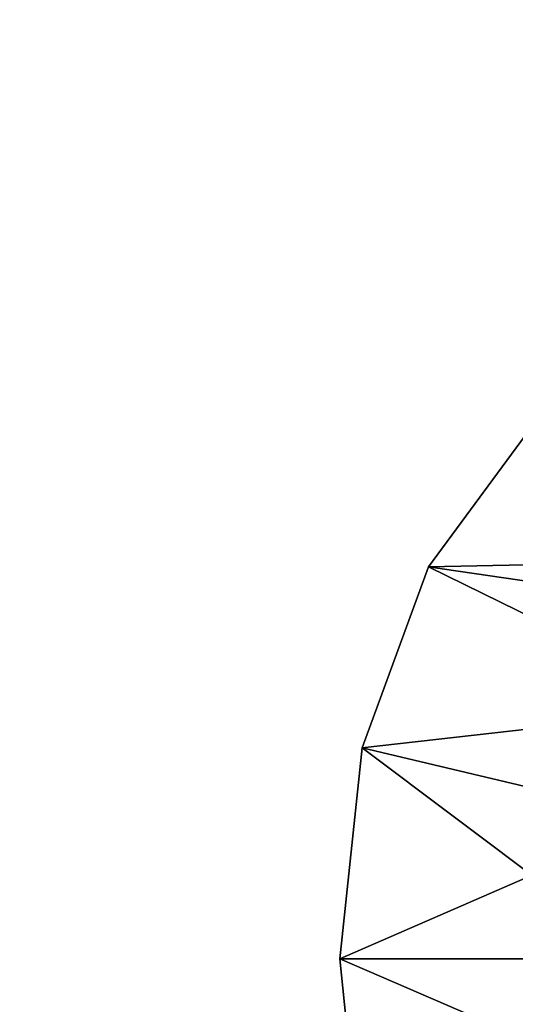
# Model space of a CAD drawing. Extents: x -5 to 2276, y 0 to 2500.
# Tile 11 of 106: x 763 to 771, y 406 to 422. Entities that reach past the tile are written whole.
import ezdxf

# ---------------------------------------------------------------- set-up
doc = ezdxf.new("R2010")
doc.units = 0
doc.header["$LTSCALE"] = 25.4
doc.layers.get('0').update_dxf_attribs({"linetype": 'CONTINUOUS'})
for name, color, linetype in [('IFCBUILDING', 32, 'CONTINUOUS'), ('IFCBUILDINGSTOREY', 34, 'CONTINUOUS'), ('IFCSITE', 32, 'CONTINUOUS'), ('IFCSLAB', 22, 'CONTINUOUS'), ('IFCWALL', 190, 'CONTINUOUS')]:
    doc.layers.add(name, color=color, linetype=linetype)

# ---------------------------------------------------------------- blocks, each defined once
blk = doc.blocks.new('GRUPUJ_1')
at = {"layer": 'IFCWALL'}
mesh = blk.add_polyface(dxfattribs=at)
corners = [(0, 0, 2300), (25, 25, 2300), (0, 2276.05, 2300), (175, 0, 2300), (25, 2251.05, 2300), (175, 25, 2300), (2500, 2151.05, 2300), (2475, 2251.05, 2300), (2475, 2151.05, 2300), (2500, 2276.05, 2300), (1245.07, 2251.05, 2300)]
mesh.append_faces([[corners[k] for k in face] for face in [(1, 3, 5), (6, 7, 8)]], dxfattribs={"vtx0": -1})
mesh.append_faces([[corners[k] for k in face] for face in [(0, 1, 2), (9, 7, 6)]], dxfattribs={"vtx0": -1, "vtx1": -1})
mesh.append_faces([[corners[k] for k in face] for face in [(1, 0, 3), (2, 1, 4), (4, 9, 2), (9, 4, 10), (9, 10, 7)]], dxfattribs={"vtx0": -1, "vtx2": -1})
mesh = blk.add_polyface(dxfattribs=at)
corners = [(2500, 0, 800), (175, 25, 800), (175, 0, 800), (2475, 25, 800), (2475, 2151.05, 800), (2500, 2151.05, 800)]
mesh.append_faces([[corners[k] for k in face] for face in [(0, 1, 2), (4, 0, 5)]], dxfattribs={"vtx0": -1})
mesh.append_faces([[corners[k] for k in face] for face in [(1, 0, 3), (3, 0, 4)]], dxfattribs={"vtx0": -1, "vtx1": -1})
blk = doc.blocks.new('GRUPUJ_7')
at = {"layer": 'IFCWALL'}
mesh = blk.add_polyface(dxfattribs=at)
corners = [(0, 0, 1500), (125, 100, 1500), (125, 2151.05, 1500), (150, 0, 1500), (150, 100, 1500), (2450, 2126.05, 1500), (2375, 2151.05, 1500), (2375, 2126.05, 1500), (0, 2226.05, 1500), (1220.07, 2226.05, 1500), (1220.07, 2151.05, 1500), (2450, 2226.05, 1500)]
mesh.append_faces([[corners[k] for k in face] for face in [(1, 3, 4), (5, 6, 7)]], dxfattribs={"vtx0": -1})
mesh.append_faces([[corners[k] for k in face] for face in [(8, 2, 9), (9, 6, 11), (11, 6, 5)]], dxfattribs={"vtx0": -1, "vtx1": -1})
mesh.append_faces([[corners[k] for k in face] for face in [(0, 1, 2), (1, 0, 3), (2, 8, 0), (9, 2, 10), (9, 10, 6)]], dxfattribs={"vtx0": -1, "vtx2": -1})
mesh = blk.add_polyface(dxfattribs=at)
corners = [(2450, 0), (150, 100), (150, 0), (2375, 100), (2375, 2126.05), (2450, 2126.05)]
mesh.append_faces([[corners[k] for k in face] for face in [(0, 1, 2), (4, 0, 5)]], dxfattribs={"vtx0": -1})
mesh.append_faces([[corners[k] for k in face] for face in [(1, 0, 3), (3, 0, 4)]], dxfattribs={"vtx0": -1, "vtx1": -1})
blk = doc.blocks.new('GRUPUJ_9')
at = {"layer": 'IFCWALL'}
mesh = blk.add_polyface(dxfattribs=at)
corners = [(0, 2051.05, 1500), (25, 2026.05, 1500), (1095.07, 2051.05, 1500), (0, 0, 1500), (25, 0, 1500), (2250, 2026.05, 1500), (2250, 2051.05, 1500)]
mesh.append_faces([[corners[k] for k in face] for face in [(1, 3, 4), (2, 5, 6)]], dxfattribs={"vtx0": -1})
mesh.append_faces([[corners[k] for k in face] for face in [(0, 1, 2)]], dxfattribs={"vtx0": -1, "vtx1": -1})
mesh.append_faces([[corners[k] for k in face] for face in [(1, 0, 3), (2, 1, 5)]], dxfattribs={"vtx0": -1, "vtx2": -1})
mesh = blk.add_polyface(dxfattribs=at)
corners = [(2250, 0), (25, 25), (25, 0), (2225, 25), (2225, 2026.05), (2250, 2026.05)]
mesh.append_faces([[corners[k] for k in face] for face in [(0, 1, 2), (4, 0, 5)]], dxfattribs={"vtx0": -1})
mesh.append_faces([[corners[k] for k in face] for face in [(1, 0, 3), (3, 0, 4)]], dxfattribs={"vtx0": -1, "vtx1": -1})
blk = doc.blocks.new('_CIANY')
at = {"layer": 'IFCWALL'}
for name, p in [('GRUPUJ_1', (0, 0)), ('GRUPUJ_7', (25, 25, 800)), ('GRUPUJ_9', (150, 125, 800))]:
    blk.add_blockref(name, p, dxfattribs=at)
mesh = blk.add_polyface(dxfattribs=at)
corners = [(0, 2276.05), (175, 2151.05), (175, 891.05), (1245.07, 2276.05), (175, 1251.05), (875, 2151.05), (1245.07, 2151.05), (1295.07, 2276.05), (1295.07, 2151.05), (2195.07, 2276.05), (1575, 2151.05), (2195.07, 2151.05), (2245.07, 2276.05), (2245.07, 2151.05), (2500, 2276.05), (2375, 2151.05), (2375, 651.05), (2375, 150), (0, 0), (175, 150), (2500, 0)]
mesh.append_faces([[corners[k] for k in face] for face in [(2, 1, 4)]], dxfattribs={"vtx0": -1})
mesh.append_faces([[corners[k] for k in face] for face in [(1, 3, 5), (5, 3, 6), (6, 7, 8), (8, 9, 10), (10, 9, 11), (11, 12, 13), (13, 14, 15), (15, 14, 16), (16, 14, 17), (18, 19, 20), (19, 0, 2), (20, 17, 14)]], dxfattribs={"vtx0": -1, "vtx1": -1})
mesh.append_faces([[corners[k] for k in face] for face in [(0, 1, 2)]], dxfattribs={"vtx0": -1, "vtx1": -1, "vtx2": -1})
mesh.append_faces([[corners[k] for k in face] for face in [(1, 0, 3), (6, 3, 7), (8, 7, 9), (11, 9, 12), (13, 12, 14), (19, 18, 0), (20, 19, 17)]], dxfattribs={"vtx0": -1, "vtx2": -1})
blk = doc.blocks.new('POD_OGA')
at = {"layer": 'IFCSLAB'}
mesh = blk.add_polyface(dxfattribs=at)
corners = [(1400, 2001.05), (1120.07, 1996.05), (1120.07, 2001.05), (0, 2001.05), (1400, 1101.05), (0, 1101.05), (1070.07, 1996.05), (1070.07, 2001.05)]
mesh.append_faces([[corners[k] for k in face] for face in [(0, 1, 2), (3, 4, 5), (6, 3, 7)]], dxfattribs={"vtx0": -1})
mesh.append_faces([[corners[k] for k in face] for face in [(4, 1, 0)]], dxfattribs={"vtx0": -1, "vtx1": -1})
mesh.append_faces([[corners[k] for k in face] for face in [(4, 3, 6)]], dxfattribs={"vtx0": -1, "vtx1": -1, "vtx2": -1})
mesh.append_faces([[corners[k] for k in face] for face in [(4, 6, 1)]], dxfattribs={"vtx0": -1, "vtx2": -1})
blk = doc.blocks.new('700-_MINIMALNA_D')
for p, q in [((164.916, 677.167), (164.916, 677.167, 2)), ((164.916, 677.167), (164.916, 677.167, 2)), ((176.206, 675.981), (176.206, 675.981, 2)), ((176.206, 675.981), (176.206, 675.981, 2)), ((185.887, 672.422), (185.887, 672.422, 2)), ((185.887, 672.422), (185.887, 672.422, 2))]:
    blk.add_line(p, q)
for points in [[(118.813, 582.816, 0), (118.106, 600.856, 0), (118.822, 619.34, 0), (120.97, 635.164, 0), (124.55, 648.326, 0), (129.563, 658.827, 0), (136.068, 666.851, 0), (144.129, 672.582, 0), (153.745, 676.021, 0), (164.916, 677.167, 0), (176.206, 675.981, 0), (185.887, 672.422, 0), (193.957, 666.491, 0), (200.416, 658.188, 0), (205.364, 647.499, 0), (208.898, 634.414, 0), (211.019, 618.932, 0), (211.725, 601.052, 0), (211.725, 601.052, 0), (211.009, 582.647, 0)], [(118.813, 582.816, 2), (118.106, 600.856, 2), (118.822, 619.34, 2), (120.97, 635.164, 2), (124.55, 648.326, 2), (129.563, 658.827, 2), (136.068, 666.851, 2), (144.129, 672.582, 2), (153.745, 676.021, 2), (164.916, 677.167, 2), (176.206, 675.981, 2), (185.887, 672.422, 2), (193.957, 666.491, 2), (200.416, 658.188, 2), (205.364, 647.499, 2), (208.898, 634.414, 2), (211.019, 618.932, 2), (211.725, 601.052, 2), (211.725, 601.052, 2), (211.009, 582.647, 2)], [(118.813, 582.816, 0), (118.106, 600.856, 0), (118.822, 619.34, 0), (120.97, 635.164, 0), (124.55, 648.326, 0), (129.563, 658.827, 0), (136.068, 666.851, 0), (144.129, 672.582, 0), (153.745, 676.021, 0), (164.916, 677.167, 0), (176.206, 675.981, 0), (185.887, 672.422, 0), (193.957, 666.491, 0), (200.416, 658.188, 0), (205.364, 647.499, 0), (208.898, 634.414, 0), (211.019, 618.932, 0), (211.725, 601.052, 0), (211.725, 601.052, 0), (211.009, 582.647, 0)], [(118.813, 582.816, 2), (118.106, 600.856, 2), (118.822, 619.34, 2), (120.97, 635.164, 2), (124.55, 648.326, 2), (129.563, 658.827, 2), (136.068, 666.851, 2), (144.129, 672.582, 2), (153.745, 676.021, 2), (164.916, 677.167, 2), (176.206, 675.981, 2), (185.887, 672.422, 2), (193.957, 666.491, 2), (200.416, 658.188, 2), (205.364, 647.499, 2), (208.898, 634.414, 2), (211.019, 618.932, 2), (211.725, 601.052, 2), (211.725, 601.052, 2), (211.009, 582.647, 2)], [(118.813, 582.816, 0), (118.106, 600.856, 0), (118.822, 619.34, 0), (120.97, 635.164, 0), (124.55, 648.326, 0), (129.563, 658.827, 0), (136.068, 666.851, 0), (144.129, 672.582, 0), (153.745, 676.021, 0), (164.916, 677.167, 0), (176.206, 675.981, 0), (185.887, 672.422, 0), (193.957, 666.491, 0), (200.416, 658.188, 0), (205.364, 647.499, 0), (208.898, 634.414, 0), (211.019, 618.932, 0), (211.725, 601.052, 0), (211.725, 601.052, 0), (211.009, 582.647, 0)], [(118.813, 582.816, 2), (118.106, 600.856, 2), (118.822, 619.34, 2), (120.97, 635.164, 2), (124.55, 648.326, 2), (129.563, 658.827, 2), (136.068, 666.851, 2), (144.129, 672.582, 2), (153.745, 676.021, 2), (164.916, 677.167, 2), (176.206, 675.981, 2), (185.887, 672.422, 2), (193.957, 666.491, 2), (200.416, 658.188, 2), (205.364, 647.499, 2), (208.898, 634.414, 2), (211.019, 618.932, 2), (211.725, 601.052, 2), (211.725, 601.052, 2), (211.009, 582.647, 2)], [(118.813, 582.816, 0), (118.106, 600.856, 0), (118.822, 619.34, 0), (120.97, 635.164, 0), (124.55, 648.326, 0), (129.563, 658.827, 0), (136.068, 666.851, 0), (144.129, 672.582, 0), (153.745, 676.021, 0), (164.916, 677.167, 0), (176.206, 675.981, 0), (185.887, 672.422, 0), (193.957, 666.491, 0), (200.416, 658.188, 0), (205.364, 647.499, 0), (208.898, 634.414, 0), (211.019, 618.932, 0), (211.725, 601.052, 0), (211.725, 601.052, 0), (211.009, 582.647, 0)], [(118.813, 582.816, 2), (118.106, 600.856, 2), (118.822, 619.34, 2), (120.97, 635.164, 2), (124.55, 648.326, 2), (129.563, 658.827, 2), (136.068, 666.851, 2), (144.129, 672.582, 2), (153.745, 676.021, 2), (164.916, 677.167, 2), (176.206, 675.981, 2), (185.887, 672.422, 2), (193.957, 666.491, 2), (200.416, 658.188, 2), (205.364, 647.499, 2), (208.898, 634.414, 2), (211.019, 618.932, 2), (211.725, 601.052, 2), (211.725, 601.052, 2), (211.009, 582.647, 2)], [(118.813, 582.816, 0), (118.106, 600.856, 0), (118.822, 619.34, 0), (120.97, 635.164, 0), (124.55, 648.326, 0), (129.563, 658.827, 0), (136.068, 666.851, 0), (144.129, 672.582, 0), (153.745, 676.021, 0), (164.916, 677.167, 0), (176.206, 675.981, 0), (185.887, 672.422, 0), (193.957, 666.491, 0), (200.416, 658.188, 0), (205.364, 647.499, 0), (208.898, 634.414, 0), (211.019, 618.932, 0), (211.725, 601.052, 0), (211.725, 601.052, 0), (211.009, 582.647, 0)], [(118.813, 582.816, 2), (118.106, 600.856, 2), (118.822, 619.34, 2), (120.97, 635.164, 2), (124.55, 648.326, 2), (129.563, 658.827, 2), (136.068, 666.851, 2), (144.129, 672.582, 2), (153.745, 676.021, 2), (164.916, 677.167, 2), (176.206, 675.981, 2), (185.887, 672.422, 2), (193.957, 666.491, 2), (200.416, 658.188, 2), (205.364, 647.499, 2), (208.898, 634.414, 2), (211.019, 618.932, 2), (211.725, 601.052, 2), (211.725, 601.052, 2), (211.009, 582.647, 2)], [(118.813, 582.816, 0), (118.106, 600.856, 0), (118.822, 619.34, 0), (120.97, 635.164, 0), (124.55, 648.326, 0), (129.563, 658.827, 0), (136.068, 666.851, 0), (144.129, 672.582, 0), (153.745, 676.021, 0), (164.916, 677.167, 0), (176.206, 675.981, 0), (185.887, 672.422, 0), (193.957, 666.491, 0), (200.416, 658.188, 0), (205.364, 647.499, 0), (208.898, 634.414, 0), (211.019, 618.932, 0), (211.725, 601.052, 0), (211.725, 601.052, 0), (211.009, 582.647, 0)], [(118.813, 582.816, 2), (118.106, 600.856, 2), (118.822, 619.34, 2), (120.97, 635.164, 2), (124.55, 648.326, 2), (129.563, 658.827, 2), (136.068, 666.851, 2), (144.129, 672.582, 2), (153.745, 676.021, 2), (164.916, 677.167, 2), (176.206, 675.981, 2), (185.887, 672.422, 2), (193.957, 666.491, 2), (200.416, 658.188, 2), (205.364, 647.499, 2), (208.898, 634.414, 2), (211.019, 618.932, 2), (211.725, 601.052, 2), (211.725, 601.052, 2), (211.009, 582.647, 2)], [(118.813, 582.816, 0), (118.106, 600.856, 0), (118.822, 619.34, 0), (120.97, 635.164, 0), (124.55, 648.326, 0), (129.563, 658.827, 0), (136.068, 666.851, 0), (144.129, 672.582, 0), (153.745, 676.021, 0), (164.916, 677.167, 0), (176.206, 675.981, 0), (185.887, 672.422, 0), (193.957, 666.491, 0), (200.416, 658.188, 0), (205.364, 647.499, 0), (208.898, 634.414, 0), (211.019, 618.932, 0), (211.725, 601.052, 0), (211.725, 601.052, 0), (211.009, 582.647, 0)], [(118.813, 582.816, 2), (118.106, 600.856, 2), (118.822, 619.34, 2), (120.97, 635.164, 2), (124.55, 648.326, 2), (129.563, 658.827, 2), (136.068, 666.851, 2), (144.129, 672.582, 2), (153.745, 676.021, 2), (164.916, 677.167, 2), (176.206, 675.981, 2), (185.887, 672.422, 2), (193.957, 666.491, 2), (200.416, 658.188, 2), (205.364, 647.499, 2), (208.898, 634.414, 2), (211.019, 618.932, 2), (211.725, 601.052, 2), (211.725, 601.052, 2), (211.009, 582.647, 2)], [(118.813, 582.816, 0), (118.106, 600.856, 0), (118.822, 619.34, 0), (120.97, 635.164, 0), (124.55, 648.326, 0), (129.563, 658.827, 0), (136.068, 666.851, 0), (144.129, 672.582, 0), (153.745, 676.021, 0), (164.916, 677.167, 0), (176.206, 675.981, 0), (185.887, 672.422, 0), (193.957, 666.491, 0), (200.416, 658.188, 0), (205.364, 647.499, 0), (208.898, 634.414, 0), (211.019, 618.932, 0), (211.725, 601.052, 0), (211.725, 601.052, 0), (211.009, 582.647, 0)], [(118.813, 582.816, 2), (118.106, 600.856, 2), (118.822, 619.34, 2), (120.97, 635.164, 2), (124.55, 648.326, 2), (129.563, 658.827, 2), (136.068, 666.851, 2), (144.129, 672.582, 2), (153.745, 676.021, 2), (164.916, 677.167, 2), (176.206, 675.981, 2), (185.887, 672.422, 2), (193.957, 666.491, 2), (200.416, 658.188, 2), (205.364, 647.499, 2), (208.898, 634.414, 2), (211.019, 618.932, 2), (211.725, 601.052, 2), (211.725, 601.052, 2), (211.009, 582.647, 2)], [(118.813, 582.816, 0), (118.106, 600.856, 0), (118.822, 619.34, 0), (120.97, 635.164, 0), (124.55, 648.326, 0), (129.563, 658.827, 0), (136.068, 666.851, 0), (144.129, 672.582, 0), (153.745, 676.021, 0), (164.916, 677.167, 0), (176.206, 675.981, 0), (185.887, 672.422, 0), (193.957, 666.491, 0), (200.416, 658.188, 0), (205.364, 647.499, 0), (208.898, 634.414, 0), (211.019, 618.932, 0), (211.725, 601.052, 0), (211.725, 601.052, 0), (211.009, 582.647, 0)], [(118.813, 582.816, 2), (118.106, 600.856, 2), (118.822, 619.34, 2), (120.97, 635.164, 2), (124.55, 648.326, 2), (129.563, 658.827, 2), (136.068, 666.851, 2), (144.129, 672.582, 2), (153.745, 676.021, 2), (164.916, 677.167, 2), (176.206, 675.981, 2), (185.887, 672.422, 2), (193.957, 666.491, 2), (200.416, 658.188, 2), (205.364, 647.499, 2), (208.898, 634.414, 2), (211.019, 618.932, 2), (211.725, 601.052, 2), (211.725, 601.052, 2), (211.009, 582.647, 2)], [(118.813, 582.816, 0), (118.106, 600.856, 0), (118.822, 619.34, 0), (120.97, 635.164, 0), (124.55, 648.326, 0), (129.563, 658.827, 0), (136.068, 666.851, 0), (144.129, 672.582, 0), (153.745, 676.021, 0), (164.916, 677.167, 0), (176.206, 675.981, 0), (185.887, 672.422, 0), (193.957, 666.491, 0), (200.416, 658.188, 0), (205.364, 647.499, 0), (208.898, 634.414, 0), (211.019, 618.932, 0), (211.725, 601.052, 0), (211.725, 601.052, 0), (211.009, 582.647, 0)], [(118.813, 582.816, 2), (118.106, 600.856, 2), (118.822, 619.34, 2), (120.97, 635.164, 2), (124.55, 648.326, 2), (129.563, 658.827, 2), (136.068, 666.851, 2), (144.129, 672.582, 2), (153.745, 676.021, 2), (164.916, 677.167, 2), (176.206, 675.981, 2), (185.887, 672.422, 2), (193.957, 666.491, 2), (200.416, 658.188, 2), (205.364, 647.499, 2), (208.898, 634.414, 2), (211.019, 618.932, 2), (211.725, 601.052, 2), (211.725, 601.052, 2), (211.009, 582.647, 2)], [(118.813, 582.816, 0), (118.106, 600.856, 0), (118.822, 619.34, 0), (120.97, 635.164, 0), (124.55, 648.326, 0), (129.563, 658.827, 0), (136.068, 666.851, 0), (144.129, 672.582, 0), (153.745, 676.021, 0), (164.916, 677.167, 0), (176.206, 675.981, 0), (185.887, 672.422, 0), (193.957, 666.491, 0), (200.416, 658.188, 0), (205.364, 647.499, 0), (208.898, 634.414, 0), (211.019, 618.932, 0), (211.725, 601.052, 0), (211.725, 601.052, 0), (211.009, 582.647, 0)], [(118.813, 582.816, 2), (118.106, 600.856, 2), (118.822, 619.34, 2), (120.97, 635.164, 2), (124.55, 648.326, 2), (129.563, 658.827, 2), (136.068, 666.851, 2), (144.129, 672.582, 2), (153.745, 676.021, 2), (164.916, 677.167, 2), (176.206, 675.981, 2), (185.887, 672.422, 2), (193.957, 666.491, 2), (200.416, 658.188, 2), (205.364, 647.499, 2), (208.898, 634.414, 2), (211.019, 618.932, 2), (211.725, 601.052, 2), (211.725, 601.052, 2), (211.009, 582.647, 2)], [(118.813, 582.816, 0), (118.106, 600.856, 0), (118.822, 619.34, 0), (120.97, 635.164, 0), (124.55, 648.326, 0), (129.563, 658.827, 0), (136.068, 666.851, 0), (144.129, 672.582, 0), (153.745, 676.021, 0), (164.916, 677.167, 0), (176.206, 675.981, 0), (185.887, 672.422, 0), (193.957, 666.491, 0), (200.416, 658.188, 0), (205.364, 647.499, 0), (208.898, 634.414, 0), (211.019, 618.932, 0), (211.725, 601.052, 0), (211.725, 601.052, 0), (211.009, 582.647, 0)], [(118.813, 582.816, 2), (118.106, 600.856, 2), (118.822, 619.34, 2), (120.97, 635.164, 2), (124.55, 648.326, 2), (129.563, 658.827, 2), (136.068, 666.851, 2), (144.129, 672.582, 2), (153.745, 676.021, 2), (164.916, 677.167, 2), (176.206, 675.981, 2), (185.887, 672.422, 2), (193.957, 666.491, 2), (200.416, 658.188, 2), (205.364, 647.499, 2), (208.898, 634.414, 2), (211.019, 618.932, 2), (211.725, 601.052, 2), (211.725, 601.052, 2), (211.009, 582.647, 2)], [(118.813, 582.816, 0), (118.106, 600.856, 0), (118.822, 619.34, 0), (120.97, 635.164, 0), (124.55, 648.326, 0), (129.563, 658.827, 0), (136.068, 666.851, 0), (144.129, 672.582, 0), (153.745, 676.021, 0), (164.916, 677.167, 0), (176.206, 675.981, 0), (185.887, 672.422, 0), (193.957, 666.491, 0), (200.416, 658.188, 0), (205.364, 647.499, 0), (208.898, 634.414, 0), (211.019, 618.932, 0), (211.725, 601.052, 0), (211.725, 601.052, 0), (211.009, 582.647, 0)], [(118.813, 582.816, 2), (118.106, 600.856, 2), (118.822, 619.34, 2), (120.97, 635.164, 2), (124.55, 648.326, 2), (129.563, 658.827, 2), (136.068, 666.851, 2), (144.129, 672.582, 2), (153.745, 676.021, 2), (164.916, 677.167, 2), (176.206, 675.981, 2), (185.887, 672.422, 2), (193.957, 666.491, 2), (200.416, 658.188, 2), (205.364, 647.499, 2), (208.898, 634.414, 2), (211.019, 618.932, 2), (211.725, 601.052, 2), (211.725, 601.052, 2), (211.009, 582.647, 2)], [(118.813, 582.816, 0), (118.106, 600.856, 0), (118.822, 619.34, 0), (120.97, 635.164, 0), (124.55, 648.326, 0), (129.563, 658.827, 0), (136.068, 666.851, 0), (144.129, 672.582, 0), (153.745, 676.021, 0), (164.916, 677.167, 0), (176.206, 675.981, 0), (185.887, 672.422, 0), (193.957, 666.491, 0), (200.416, 658.188, 0), (205.364, 647.499, 0), (208.898, 634.414, 0), (211.019, 618.932, 0), (211.725, 601.052, 0), (211.725, 601.052, 0), (211.009, 582.647, 0)], [(118.813, 582.816, 2), (118.106, 600.856, 2), (118.822, 619.34, 2), (120.97, 635.164, 2), (124.55, 648.326, 2), (129.563, 658.827, 2), (136.068, 666.851, 2), (144.129, 672.582, 2), (153.745, 676.021, 2), (164.916, 677.167, 2), (176.206, 675.981, 2), (185.887, 672.422, 2), (193.957, 666.491, 2), (200.416, 658.188, 2), (205.364, 647.499, 2), (208.898, 634.414, 2), (211.019, 618.932, 2), (211.725, 601.052, 2), (211.725, 601.052, 2), (211.009, 582.647, 2)], [(118.813, 582.816, 0), (118.106, 600.856, 0), (118.822, 619.34, 0), (120.97, 635.164, 0), (124.55, 648.326, 0), (129.563, 658.827, 0), (136.068, 666.851, 0), (144.129, 672.582, 0), (153.745, 676.021, 0), (164.916, 677.167, 0), (176.206, 675.981, 0), (185.887, 672.422, 0), (193.957, 666.491, 0), (200.416, 658.188, 0), (205.364, 647.499, 0), (208.898, 634.414, 0), (211.019, 618.932, 0), (211.725, 601.052, 0), (211.725, 601.052, 0), (211.009, 582.647, 0)], [(118.813, 582.816, 2), (118.106, 600.856, 2), (118.822, 619.34, 2), (120.97, 635.164, 2), (124.55, 648.326, 2), (129.563, 658.827, 2), (136.068, 666.851, 2), (144.129, 672.582, 2), (153.745, 676.021, 2), (164.916, 677.167, 2), (176.206, 675.981, 2), (185.887, 672.422, 2), (193.957, 666.491, 2), (200.416, 658.188, 2), (205.364, 647.499, 2), (208.898, 634.414, 2), (211.019, 618.932, 2), (211.725, 601.052, 2), (211.725, 601.052, 2), (211.009, 582.647, 2)], [(118.813, 582.816, 0), (118.106, 600.856, 0), (118.822, 619.34, 0), (120.97, 635.164, 0), (124.55, 648.326, 0), (129.563, 658.827, 0), (136.068, 666.851, 0), (144.129, 672.582, 0), (153.745, 676.021, 0), (164.916, 677.167, 0), (176.206, 675.981, 0), (185.887, 672.422, 0), (193.957, 666.491, 0), (200.416, 658.188, 0), (205.364, 647.499, 0), (208.898, 634.414, 0), (211.019, 618.932, 0), (211.725, 601.052, 0), (211.725, 601.052, 0), (211.009, 582.647, 0)], [(118.813, 582.816, 2), (118.106, 600.856, 2), (118.822, 619.34, 2), (120.97, 635.164, 2), (124.55, 648.326, 2), (129.563, 658.827, 2), (136.068, 666.851, 2), (144.129, 672.582, 2), (153.745, 676.021, 2), (164.916, 677.167, 2), (176.206, 675.981, 2), (185.887, 672.422, 2), (193.957, 666.491, 2), (200.416, 658.188, 2), (205.364, 647.499, 2), (208.898, 634.414, 2), (211.019, 618.932, 2), (211.725, 601.052, 2), (211.725, 601.052, 2), (211.009, 582.647, 2)], [(118.813, 582.816, 0), (118.106, 600.856, 0), (118.822, 619.34, 0), (120.97, 635.164, 0), (124.55, 648.326, 0), (129.563, 658.827, 0), (136.068, 666.851, 0), (144.129, 672.582, 0), (153.745, 676.021, 0), (164.916, 677.167, 0), (176.206, 675.981, 0), (185.887, 672.422, 0), (193.957, 666.491, 0), (200.416, 658.188, 0), (205.364, 647.499, 0), (208.898, 634.414, 0), (211.019, 618.932, 0), (211.725, 601.052, 0), (211.725, 601.052, 0), (211.009, 582.647, 0)], [(118.813, 582.816, 2), (118.106, 600.856, 2), (118.822, 619.34, 2), (120.97, 635.164, 2), (124.55, 648.326, 2), (129.563, 658.827, 2), (136.068, 666.851, 2), (144.129, 672.582, 2), (153.745, 676.021, 2), (164.916, 677.167, 2), (176.206, 675.981, 2), (185.887, 672.422, 2), (193.957, 666.491, 2), (200.416, 658.188, 2), (205.364, 647.499, 2), (208.898, 634.414, 2), (211.019, 618.932, 2), (211.725, 601.052, 2), (211.725, 601.052, 2), (211.009, 582.647, 2)], [(118.813, 582.816, 0), (118.106, 600.856, 0), (118.822, 619.34, 0), (120.97, 635.164, 0), (124.55, 648.326, 0), (129.563, 658.827, 0), (136.068, 666.851, 0), (144.129, 672.582, 0), (153.745, 676.021, 0), (164.916, 677.167, 0), (176.206, 675.981, 0), (185.887, 672.422, 0), (193.957, 666.491, 0), (200.416, 658.188, 0), (205.364, 647.499, 0), (208.898, 634.414, 0), (211.019, 618.932, 0), (211.725, 601.052, 0), (211.725, 601.052, 0), (211.009, 582.647, 0)], [(118.813, 582.816, 2), (118.106, 600.856, 2), (118.822, 619.34, 2), (120.97, 635.164, 2), (124.55, 648.326, 2), (129.563, 658.827, 2), (136.068, 666.851, 2), (144.129, 672.582, 2), (153.745, 676.021, 2), (164.916, 677.167, 2), (176.206, 675.981, 2), (185.887, 672.422, 2), (193.957, 666.491, 2), (200.416, 658.188, 2), (205.364, 647.499, 2), (208.898, 634.414, 2), (211.019, 618.932, 2), (211.725, 601.052, 2), (211.725, 601.052, 2), (211.009, 582.647, 2)], [(118.813, 582.816, 0), (118.106, 600.856, 0), (118.822, 619.34, 0), (120.97, 635.164, 0), (124.55, 648.326, 0), (129.563, 658.827, 0), (136.068, 666.851, 0), (144.129, 672.582, 0), (153.745, 676.021, 0), (164.916, 677.167, 0), (176.206, 675.981, 0), (185.887, 672.422, 0), (193.957, 666.491, 0), (200.416, 658.188, 0), (205.364, 647.499, 0), (208.898, 634.414, 0), (211.019, 618.932, 0), (211.725, 601.052, 0), (211.725, 601.052, 0), (211.009, 582.647, 0)], [(118.813, 582.816, 2), (118.106, 600.856, 2), (118.822, 619.34, 2), (120.97, 635.164, 2), (124.55, 648.326, 2), (129.563, 658.827, 2), (136.068, 666.851, 2), (144.129, 672.582, 2), (153.745, 676.021, 2), (164.916, 677.167, 2), (176.206, 675.981, 2), (185.887, 672.422, 2), (193.957, 666.491, 2), (200.416, 658.188, 2), (205.364, 647.499, 2), (208.898, 634.414, 2), (211.019, 618.932, 2), (211.725, 601.052, 2), (211.725, 601.052, 2), (211.009, 582.647, 2)], [(118.813, 582.816, 0), (118.106, 600.856, 0), (118.822, 619.34, 0), (120.97, 635.164, 0), (124.55, 648.326, 0), (129.563, 658.827, 0), (136.068, 666.851, 0), (144.129, 672.582, 0), (153.745, 676.021, 0), (164.916, 677.167, 0), (176.206, 675.981, 0), (185.887, 672.422, 0), (193.957, 666.491, 0), (200.416, 658.188, 0), (205.364, 647.499, 0), (208.898, 634.414, 0), (211.019, 618.932, 0), (211.725, 601.052, 0), (211.725, 601.052, 0), (211.009, 582.647, 0)], [(118.813, 582.816, 2), (118.106, 600.856, 2), (118.822, 619.34, 2), (120.97, 635.164, 2), (124.55, 648.326, 2), (129.563, 658.827, 2), (136.068, 666.851, 2), (144.129, 672.582, 2), (153.745, 676.021, 2), (164.916, 677.167, 2), (176.206, 675.981, 2), (185.887, 672.422, 2), (193.957, 666.491, 2), (200.416, 658.188, 2), (205.364, 647.499, 2), (208.898, 634.414, 2), (211.019, 618.932, 2), (211.725, 601.052, 2), (211.725, 601.052, 2), (211.009, 582.647, 2)], [(118.813, 582.816, 0), (118.106, 600.856, 0), (118.822, 619.34, 0), (120.97, 635.164, 0), (124.55, 648.326, 0), (129.563, 658.827, 0), (136.068, 666.851, 0), (144.129, 672.582, 0), (153.745, 676.021, 0), (164.916, 677.167, 0), (176.206, 675.981, 0), (185.887, 672.422, 0), (193.957, 666.491, 0), (200.416, 658.188, 0), (205.364, 647.499, 0), (208.898, 634.414, 0), (211.019, 618.932, 0), (211.725, 601.052, 0), (211.725, 601.052, 0), (211.009, 582.647, 0)], [(118.813, 582.816, 2), (118.106, 600.856, 2), (118.822, 619.34, 2), (120.97, 635.164, 2), (124.55, 648.326, 2), (129.563, 658.827, 2), (136.068, 666.851, 2), (144.129, 672.582, 2), (153.745, 676.021, 2), (164.916, 677.167, 2), (176.206, 675.981, 2), (185.887, 672.422, 2), (193.957, 666.491, 2), (200.416, 658.188, 2), (205.364, 647.499, 2), (208.898, 634.414, 2), (211.019, 618.932, 2), (211.725, 601.052, 2), (211.725, 601.052, 2), (211.009, 582.647, 2)], [(118.813, 582.816, 0), (118.106, 600.856, 0), (118.822, 619.34, 0), (120.97, 635.164, 0), (124.55, 648.326, 0), (129.563, 658.827, 0), (136.068, 666.851, 0), (144.129, 672.582, 0), (153.745, 676.021, 0), (164.916, 677.167, 0), (176.206, 675.981, 0), (185.887, 672.422, 0), (193.957, 666.491, 0), (200.416, 658.188, 0), (205.364, 647.499, 0), (208.898, 634.414, 0), (211.019, 618.932, 0), (211.725, 601.052, 0), (211.725, 601.052, 0), (211.009, 582.647, 0)], [(118.813, 582.816, 2), (118.106, 600.856, 2), (118.822, 619.34, 2), (120.97, 635.164, 2), (124.55, 648.326, 2), (129.563, 658.827, 2), (136.068, 666.851, 2), (144.129, 672.582, 2), (153.745, 676.021, 2), (164.916, 677.167, 2), (176.206, 675.981, 2), (185.887, 672.422, 2), (193.957, 666.491, 2), (200.416, 658.188, 2), (205.364, 647.499, 2), (208.898, 634.414, 2), (211.019, 618.932, 2), (211.725, 601.052, 2), (211.725, 601.052, 2), (211.009, 582.647, 2)], [(118.813, 582.816, 0), (118.106, 600.856, 0), (118.822, 619.34, 0), (120.97, 635.164, 0), (124.55, 648.326, 0), (129.563, 658.827, 0), (136.068, 666.851, 0), (144.129, 672.582, 0), (153.745, 676.021, 0), (164.916, 677.167, 0), (176.206, 675.981, 0), (185.887, 672.422, 0), (193.957, 666.491, 0), (200.416, 658.188, 0), (205.364, 647.499, 0), (208.898, 634.414, 0), (211.019, 618.932, 0), (211.725, 601.052, 0), (211.725, 601.052, 0), (211.009, 582.647, 0)], [(118.813, 582.816, 2), (118.106, 600.856, 2), (118.822, 619.34, 2), (120.97, 635.164, 2), (124.55, 648.326, 2), (129.563, 658.827, 2), (136.068, 666.851, 2), (144.129, 672.582, 2), (153.745, 676.021, 2), (164.916, 677.167, 2), (176.206, 675.981, 2), (185.887, 672.422, 2), (193.957, 666.491, 2), (200.416, 658.188, 2), (205.364, 647.499, 2), (208.898, 634.414, 2), (211.019, 618.932, 2), (211.725, 601.052, 2), (211.725, 601.052, 2), (211.009, 582.647, 2)], [(118.813, 582.816, 0), (118.106, 600.856, 0), (118.822, 619.34, 0), (120.97, 635.164, 0), (124.55, 648.326, 0), (129.563, 658.827, 0), (136.068, 666.851, 0), (144.129, 672.582, 0), (153.745, 676.021, 0), (164.916, 677.167, 0), (176.206, 675.981, 0), (185.887, 672.422, 0), (193.957, 666.491, 0), (200.416, 658.188, 0), (205.364, 647.499, 0), (208.898, 634.414, 0), (211.019, 618.932, 0), (211.725, 601.052, 0), (211.725, 601.052, 0), (211.009, 582.647, 0)], [(118.813, 582.816, 2), (118.106, 600.856, 2), (118.822, 619.34, 2), (120.97, 635.164, 2), (124.55, 648.326, 2), (129.563, 658.827, 2), (136.068, 666.851, 2), (144.129, 672.582, 2), (153.745, 676.021, 2), (164.916, 677.167, 2), (176.206, 675.981, 2), (185.887, 672.422, 2), (193.957, 666.491, 2), (200.416, 658.188, 2), (205.364, 647.499, 2), (208.898, 634.414, 2), (211.019, 618.932, 2), (211.725, 601.052, 2), (211.725, 601.052, 2), (211.009, 582.647, 2)], [(118.813, 582.816, 0), (118.106, 600.856, 0), (118.822, 619.34, 0), (120.97, 635.164, 0), (124.55, 648.326, 0), (129.563, 658.827, 0), (136.068, 666.851, 0), (144.129, 672.582, 0), (153.745, 676.021, 0), (164.916, 677.167, 0), (176.206, 675.981, 0), (185.887, 672.422, 0), (193.957, 666.491, 0), (200.416, 658.188, 0), (205.364, 647.499, 0), (208.898, 634.414, 0), (211.019, 618.932, 0), (211.725, 601.052, 0), (211.725, 601.052, 0), (211.009, 582.647, 0)], [(118.813, 582.816, 2), (118.106, 600.856, 2), (118.822, 619.34, 2), (120.97, 635.164, 2), (124.55, 648.326, 2), (129.563, 658.827, 2), (136.068, 666.851, 2), (144.129, 672.582, 2), (153.745, 676.021, 2), (164.916, 677.167, 2), (176.206, 675.981, 2), (185.887, 672.422, 2), (193.957, 666.491, 2), (200.416, 658.188, 2), (205.364, 647.499, 2), (208.898, 634.414, 2), (211.019, 618.932, 2), (211.725, 601.052, 2), (211.725, 601.052, 2), (211.009, 582.647, 2)], [(118.813, 582.816, 0), (118.106, 600.856, 0), (118.822, 619.34, 0), (120.97, 635.164, 0), (124.55, 648.326, 0), (129.563, 658.827, 0), (136.068, 666.851, 0), (144.129, 672.582, 0), (153.745, 676.021, 0), (164.916, 677.167, 0), (176.206, 675.981, 0), (185.887, 672.422, 0), (193.957, 666.491, 0), (200.416, 658.188, 0), (205.364, 647.499, 0), (208.898, 634.414, 0), (211.019, 618.932, 0), (211.725, 601.052, 0), (211.725, 601.052, 0), (211.009, 582.647, 0)], [(118.813, 582.816, 2), (118.106, 600.856, 2), (118.822, 619.34, 2), (120.97, 635.164, 2), (124.55, 648.326, 2), (129.563, 658.827, 2), (136.068, 666.851, 2), (144.129, 672.582, 2), (153.745, 676.021, 2), (164.916, 677.167, 2), (176.206, 675.981, 2), (185.887, 672.422, 2), (193.957, 666.491, 2), (200.416, 658.188, 2), (205.364, 647.499, 2), (208.898, 634.414, 2), (211.019, 618.932, 2), (211.725, 601.052, 2), (211.725, 601.052, 2), (211.009, 582.647, 2)], [(118.813, 582.816, 0), (118.106, 600.856, 0), (118.822, 619.34, 0), (120.97, 635.164, 0), (124.55, 648.326, 0), (129.563, 658.827, 0), (136.068, 666.851, 0), (144.129, 672.582, 0), (153.745, 676.021, 0), (164.916, 677.167, 0), (176.206, 675.981, 0), (185.887, 672.422, 0), (193.957, 666.491, 0), (200.416, 658.188, 0), (205.364, 647.499, 0), (208.898, 634.414, 0), (211.019, 618.932, 0), (211.725, 601.052, 0), (211.725, 601.052, 0), (211.009, 582.647, 0)], [(118.813, 582.816, 2), (118.106, 600.856, 2), (118.822, 619.34, 2), (120.97, 635.164, 2), (124.55, 648.326, 2), (129.563, 658.827, 2), (136.068, 666.851, 2), (144.129, 672.582, 2), (153.745, 676.021, 2), (164.916, 677.167, 2), (176.206, 675.981, 2), (185.887, 672.422, 2), (193.957, 666.491, 2), (200.416, 658.188, 2), (205.364, 647.499, 2), (208.898, 634.414, 2), (211.019, 618.932, 2), (211.725, 601.052, 2), (211.725, 601.052, 2), (211.009, 582.647, 2)], [(118.813, 582.816, 0), (118.106, 600.856, 0), (118.822, 619.34, 0), (120.97, 635.164, 0), (124.55, 648.326, 0), (129.563, 658.827, 0), (136.068, 666.851, 0), (144.129, 672.582, 0), (153.745, 676.021, 0), (164.916, 677.167, 0), (176.206, 675.981, 0), (185.887, 672.422, 0), (193.957, 666.491, 0), (200.416, 658.188, 0), (205.364, 647.499, 0), (208.898, 634.414, 0), (211.019, 618.932, 0), (211.725, 601.052, 0), (211.725, 601.052, 0), (211.009, 582.647, 0)], [(118.813, 582.816, 2), (118.106, 600.856, 2), (118.822, 619.34, 2), (120.97, 635.164, 2), (124.55, 648.326, 2), (129.563, 658.827, 2), (136.068, 666.851, 2), (144.129, 672.582, 2), (153.745, 676.021, 2), (164.916, 677.167, 2), (176.206, 675.981, 2), (185.887, 672.422, 2), (193.957, 666.491, 2), (200.416, 658.188, 2), (205.364, 647.499, 2), (208.898, 634.414, 2), (211.019, 618.932, 2), (211.725, 601.052, 2), (211.725, 601.052, 2), (211.009, 582.647, 2)], [(118.813, 582.816, 0), (118.106, 600.856, 0), (118.822, 619.34, 0), (120.97, 635.164, 0), (124.55, 648.326, 0), (129.563, 658.827, 0), (136.068, 666.851, 0), (144.129, 672.582, 0), (153.745, 676.021, 0), (164.916, 677.167, 0), (176.206, 675.981, 0), (185.887, 672.422, 0), (193.957, 666.491, 0), (200.416, 658.188, 0), (205.364, 647.499, 0), (208.898, 634.414, 0), (211.019, 618.932, 0), (211.725, 601.052, 0), (211.725, 601.052, 0), (211.009, 582.647, 0)], [(118.813, 582.816, 2), (118.106, 600.856, 2), (118.822, 619.34, 2), (120.97, 635.164, 2), (124.55, 648.326, 2), (129.563, 658.827, 2), (136.068, 666.851, 2), (144.129, 672.582, 2), (153.745, 676.021, 2), (164.916, 677.167, 2), (176.206, 675.981, 2), (185.887, 672.422, 2), (193.957, 666.491, 2), (200.416, 658.188, 2), (205.364, 647.499, 2), (208.898, 634.414, 2), (211.019, 618.932, 2), (211.725, 601.052, 2), (211.725, 601.052, 2), (211.009, 582.647, 2)], [(118.813, 582.816, 0), (118.106, 600.856, 0), (118.822, 619.34, 0), (120.97, 635.164, 0), (124.55, 648.326, 0), (129.563, 658.827, 0), (136.068, 666.851, 0), (144.129, 672.582, 0), (153.745, 676.021, 0), (164.916, 677.167, 0), (176.206, 675.981, 0), (185.887, 672.422, 0), (193.957, 666.491, 0), (200.416, 658.188, 0), (205.364, 647.499, 0), (208.898, 634.414, 0), (211.019, 618.932, 0), (211.725, 601.052, 0), (211.725, 601.052, 0), (211.009, 582.647, 0)], [(118.813, 582.816, 2), (118.106, 600.856, 2), (118.822, 619.34, 2), (120.97, 635.164, 2), (124.55, 648.326, 2), (129.563, 658.827, 2), (136.068, 666.851, 2), (144.129, 672.582, 2), (153.745, 676.021, 2), (164.916, 677.167, 2), (176.206, 675.981, 2), (185.887, 672.422, 2), (193.957, 666.491, 2), (200.416, 658.188, 2), (205.364, 647.499, 2), (208.898, 634.414, 2), (211.019, 618.932, 2), (211.725, 601.052, 2), (211.725, 601.052, 2), (211.009, 582.647, 2)], [(118.813, 582.816, 0), (118.106, 600.856, 0), (118.822, 619.34, 0), (120.97, 635.164, 0), (124.55, 648.326, 0), (129.563, 658.827, 0), (136.068, 666.851, 0), (144.129, 672.582, 0), (153.745, 676.021, 0), (164.916, 677.167, 0), (176.206, 675.981, 0), (185.887, 672.422, 0), (193.957, 666.491, 0), (200.416, 658.188, 0), (205.364, 647.499, 0), (208.898, 634.414, 0), (211.019, 618.932, 0), (211.725, 601.052, 0), (211.725, 601.052, 0), (211.009, 582.647, 0)], [(118.813, 582.816, 2), (118.106, 600.856, 2), (118.822, 619.34, 2), (120.97, 635.164, 2), (124.55, 648.326, 2), (129.563, 658.827, 2), (136.068, 666.851, 2), (144.129, 672.582, 2), (153.745, 676.021, 2), (164.916, 677.167, 2), (176.206, 675.981, 2), (185.887, 672.422, 2), (193.957, 666.491, 2), (200.416, 658.188, 2), (205.364, 647.499, 2), (208.898, 634.414, 2), (211.019, 618.932, 2), (211.725, 601.052, 2), (211.725, 601.052, 2), (211.009, 582.647, 2)], [(118.813, 582.816, 0), (118.106, 600.856, 0), (118.822, 619.34, 0), (120.97, 635.164, 0), (124.55, 648.326, 0), (129.563, 658.827, 0), (136.068, 666.851, 0), (144.129, 672.582, 0), (153.745, 676.021, 0), (164.916, 677.167, 0), (176.206, 675.981, 0), (185.887, 672.422, 0), (193.957, 666.491, 0), (200.416, 658.188, 0), (205.364, 647.499, 0), (208.898, 634.414, 0), (211.019, 618.932, 0), (211.725, 601.052, 0), (211.725, 601.052, 0), (211.009, 582.647, 0)], [(118.813, 582.816, 2), (118.106, 600.856, 2), (118.822, 619.34, 2), (120.97, 635.164, 2), (124.55, 648.326, 2), (129.563, 658.827, 2), (136.068, 666.851, 2), (144.129, 672.582, 2), (153.745, 676.021, 2), (164.916, 677.167, 2), (176.206, 675.981, 2), (185.887, 672.422, 2), (193.957, 666.491, 2), (200.416, 658.188, 2), (205.364, 647.499, 2), (208.898, 634.414, 2), (211.019, 618.932, 2), (211.725, 601.052, 2), (211.725, 601.052, 2), (211.009, 582.647, 2)], [(118.813, 582.816, 0), (118.106, 600.856, 0), (118.822, 619.34, 0), (120.97, 635.164, 0), (124.55, 648.326, 0), (129.563, 658.827, 0), (136.068, 666.851, 0), (144.129, 672.582, 0), (153.745, 676.021, 0), (164.916, 677.167, 0), (176.206, 675.981, 0), (185.887, 672.422, 0), (193.957, 666.491, 0), (200.416, 658.188, 0), (205.364, 647.499, 0), (208.898, 634.414, 0), (211.019, 618.932, 0), (211.725, 601.052, 0), (211.725, 601.052, 0), (211.009, 582.647, 0)], [(118.813, 582.816, 2), (118.106, 600.856, 2), (118.822, 619.34, 2), (120.97, 635.164, 2), (124.55, 648.326, 2), (129.563, 658.827, 2), (136.068, 666.851, 2), (144.129, 672.582, 2), (153.745, 676.021, 2), (164.916, 677.167, 2), (176.206, 675.981, 2), (185.887, 672.422, 2), (193.957, 666.491, 2), (200.416, 658.188, 2), (205.364, 647.499, 2), (208.898, 634.414, 2), (211.019, 618.932, 2), (211.725, 601.052, 2), (211.725, 601.052, 2), (211.009, 582.647, 2)]]:
    blk.add_polyline3d(points)
mesh = blk.add_polyface()
corners = [(136.068, 666.851), (139.151, 626.621), (138.069, 600.856), (144.129, 672.582), (140.7, 637.045), (143.183, 645.502), (146.784, 652.226), (153.745, 676.021), (151.492, 657.057), (157.479, 659.97), (164.916, 677.167), (164.916, 660.941), (176.206, 675.981), (172.402, 659.97), (178.339, 657.057), (185.887, 672.422), (182.949, 652.275), (186.452, 645.699), (193.957, 666.491), (188.96, 637.389), (190.582, 627.211), (191.762, 601.052), (193.763, 535.113), (200.269, 543.179), (200.416, 658.188), (205.281, 553.711), (205.364, 647.499), (208.861, 566.867), (208.898, 634.414), (211.009, 582.647), (211.019, 618.932), (211.725, 601.052), (118.822, 619.34), (118.813, 582.816), (118.106, 600.856), (120.933, 567.248), (120.97, 635.164), (124.467, 554.15), (124.55, 648.326), (129.415, 543.524), (129.563, 658.827), (135.875, 535.306), (139.003, 575.189), (143.945, 529.436), (140.491, 565.404), (143.084, 556.701), (146.538, 550.002), (153.625, 525.915), (151.197, 545.048), (157.258, 541.987), (164.916, 524.741), (164.916, 540.967), (172.353, 541.938), (176.086, 525.893), (178.339, 544.851), (185.702, 529.35), (183.023, 549.682), (186.55, 556.406), (188.984, 564.642), (190.582, 574.796)]
mesh.append_faces([[corners[k] for k in face] for face in [(29, 30, 31), (32, 33, 34)]], dxfattribs={"vtx0": -1})
mesh.append_faces([[corners[k] for k in face] for face in [(1, 3, 4), (4, 3, 5), (5, 3, 6), (6, 7, 8), (8, 7, 9), (9, 10, 11), (11, 12, 13), (13, 12, 14), (14, 15, 16), (16, 15, 17), (17, 18, 19), (19, 18, 20), (20, 18, 21), (22, 18, 23), (23, 24, 25), (25, 26, 27), (27, 28, 29), (33, 32, 35), (35, 36, 37), (37, 38, 39), (39, 40, 41), (41, 42, 43), (43, 46, 47), (47, 49, 50), (50, 52, 53), (53, 54, 55), (55, 57, 22)]], dxfattribs={"vtx0": -1, "vtx1": -1})
mesh.append_faces([[corners[k] for k in face] for face in [(21, 18, 22), (41, 0, 2)]], dxfattribs={"vtx0": -1, "vtx1": -1, "vtx2": -1})
mesh.append_faces([[corners[k] for k in face] for face in [(0, 1, 2), (1, 0, 3), (6, 3, 7), (9, 7, 10), (11, 10, 12), (14, 12, 15), (17, 15, 18), (23, 18, 24), (25, 24, 26), (27, 26, 28), (29, 28, 30), (35, 32, 36), (37, 36, 38), (39, 38, 40), (41, 40, 0), (41, 2, 42), (43, 42, 44), (43, 44, 45), (43, 45, 46), (47, 46, 48), (47, 48, 49), (50, 49, 51), (50, 51, 52), (53, 52, 54), (55, 54, 56), (55, 56, 57), (22, 57, 58), (22, 58, 59), (22, 59, 21)]], dxfattribs={"vtx0": -1, "vtx2": -1})
mesh = blk.add_polyface()
corners = [(118.813, 582.816, 2), (118.822, 619.34, 2), (118.106, 600.856, 2), (120.933, 567.248, 2), (120.97, 635.164, 2), (124.467, 554.15, 2), (124.55, 648.326, 2), (129.415, 543.524, 2), (129.563, 658.827, 2), (135.875, 535.306, 2), (136.068, 666.851, 2), (138.069, 600.856, 2), (139.003, 575.189, 2), (143.945, 529.436, 2), (140.491, 565.404, 2), (143.084, 556.701, 2), (146.538, 550.002, 2), (153.625, 525.915, 2), (151.197, 545.048, 2), (157.258, 541.987, 2), (164.916, 524.741, 2), (164.916, 540.967, 2), (176.086, 525.893, 2), (172.353, 541.938, 2), (178.339, 544.851, 2), (185.702, 529.35, 2), (183.023, 549.682, 2), (186.55, 556.406, 2), (193.763, 535.113, 2), (188.984, 564.642, 2), (190.582, 574.796, 2), (191.762, 601.052, 2), (139.151, 626.621, 2), (144.129, 672.582, 2), (140.7, 637.045, 2), (143.183, 645.502, 2), (146.784, 652.226, 2), (153.745, 676.021, 2), (151.492, 657.057, 2), (157.479, 659.97, 2), (164.916, 677.167, 2), (164.916, 660.941, 2), (172.402, 659.97, 2), (176.206, 675.981, 2), (178.339, 657.057, 2), (185.887, 672.422, 2), (182.949, 652.275, 2), (186.452, 645.699, 2), (193.957, 666.491, 2), (188.96, 637.389, 2), (190.582, 627.211, 2), (200.269, 543.179, 2), (200.416, 658.188, 2), (205.281, 553.711, 2), (205.364, 647.499, 2), (208.861, 566.867, 2), (208.898, 634.414, 2), (211.009, 582.647, 2), (211.019, 618.932, 2), (211.725, 601.052, 2)]
mesh.append_faces([[corners[k] for k in face] for face in [(0, 1, 2), (58, 57, 59)]], dxfattribs={"vtx0": -1})
mesh.append_faces([[corners[k] for k in face] for face in [(1, 3, 4), (4, 5, 6), (6, 7, 8), (8, 9, 10), (11, 9, 12), (12, 13, 14), (14, 13, 15), (15, 13, 16), (16, 17, 18), (18, 17, 19), (19, 20, 21), (21, 22, 23), (23, 22, 24), (24, 25, 26), (26, 25, 27), (27, 28, 29), (29, 28, 30), (30, 28, 31), (10, 32, 33), (32, 10, 11), (33, 36, 37), (37, 39, 40), (40, 42, 43), (43, 44, 45), (45, 47, 48), (48, 51, 52), (52, 53, 54), (54, 55, 56), (56, 57, 58)]], dxfattribs={"vtx0": -1, "vtx1": -1})
mesh.append_faces([[corners[k] for k in face] for face in [(10, 9, 11), (48, 31, 28)]], dxfattribs={"vtx0": -1, "vtx1": -1, "vtx2": -1})
mesh.append_faces([[corners[k] for k in face] for face in [(1, 0, 3), (4, 3, 5), (6, 5, 7), (8, 7, 9), (12, 9, 13), (16, 13, 17), (19, 17, 20), (21, 20, 22), (24, 22, 25), (27, 25, 28), (33, 32, 34), (33, 34, 35), (33, 35, 36), (37, 36, 38), (37, 38, 39), (40, 39, 41), (40, 41, 42), (43, 42, 44), (45, 44, 46), (45, 46, 47), (48, 47, 49), (48, 49, 50), (48, 50, 31), (48, 28, 51), (52, 51, 53), (54, 53, 55), (56, 55, 57)]], dxfattribs={"vtx0": -1, "vtx2": -1})
mesh = blk.add_polyface()
corners = [(153.745, 676.021, 2), (164.916, 677.167), (153.745, 676.021), (164.916, 677.167, 2)]
mesh.append_faces([[corners[k] for k in face] for face in [(0, 1, 2), (1, 0, 3)]], dxfattribs={"vtx0": -1})
mesh = blk.add_polyface()
corners = [(164.916, 677.167, 2), (176.206, 675.981), (164.916, 677.167), (176.206, 675.981, 2)]
mesh.append_faces([[corners[k] for k in face] for face in [(0, 1, 2), (1, 0, 3)]], dxfattribs={"vtx0": -1})
mesh = blk.add_polyface()
corners = [(176.206, 675.981, 2), (185.887, 672.422), (176.206, 675.981), (185.887, 672.422, 2)]
mesh.append_faces([[corners[k] for k in face] for face in [(0, 1, 2), (1, 0, 3)]], dxfattribs={"vtx0": -1})
mesh = blk.add_polyface()
corners = [(185.887, 672.422, 2), (193.957, 666.491), (185.887, 672.422), (193.957, 666.491, 2)]
mesh.append_faces([[corners[k] for k in face] for face in [(0, 1, 2), (1, 0, 3)]], dxfattribs={"vtx0": -1})
blk = doc.blocks.new('PRZESTRZE__MANEWROWA_LICZO')
at = {"xscale": 0.2991999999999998, "yscale": 0.2991999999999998, "zscale": 0.2991999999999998, "rotation": 360}
blk.add_blockref('700-_MINIMALNA_D', (182.268, 54.551, 1.7), dxfattribs=at)
at = {"layer": 'IFCSLAB'}
mesh = blk.add_polyface(dxfattribs=at)
corners = [(700, 450, 1.7), (0, 900, 1.7), (0, 0, 1.7)]
mesh.append_faces([[corners[k] for k in face] for face in [(0, 1, 2)]])
mesh = blk.add_polyface(dxfattribs=at)
corners = [(1400, 900), (1120.07, 895), (1120.07, 900), (0, 900), (1400, 0), (0, 0), (1070.07, 895), (1070.07, 900)]
mesh.append_faces([[corners[k] for k in face] for face in [(0, 1, 2), (3, 4, 5), (6, 3, 7)]], dxfattribs={"vtx0": -1})
mesh.append_faces([[corners[k] for k in face] for face in [(4, 1, 0)]], dxfattribs={"vtx0": -1, "vtx1": -1})
mesh.append_faces([[corners[k] for k in face] for face in [(4, 3, 6)]], dxfattribs={"vtx0": -1, "vtx1": -1, "vtx2": -1})
mesh.append_faces([[corners[k] for k in face] for face in [(4, 6, 1)]], dxfattribs={"vtx0": -1, "vtx2": -1})
mesh = blk.add_polyface(dxfattribs=at)
corners = [(700, 450, 1.2), (0, 0, 1), (700, 450, 1), (0, 0, 1.7), (700, 450, 1.7)]
mesh.append_faces([[corners[k] for k in face] for face in [(0, 1, 2), (3, 0, 4)]], dxfattribs={"vtx0": -1})
mesh.append_faces([[corners[k] for k in face] for face in [(1, 0, 3)]], dxfattribs={"vtx0": -1, "vtx1": -1})
mesh = blk.add_polyface(dxfattribs=at)
corners = [(700, 0, 1), (700, 150, 1), (0, 0, 1), (700, 450, 1)]
mesh.append_faces([[corners[k] for k in face] for face in [(0, 1, 2), (3, 2, 1)]], dxfattribs={"vtx1": -1})
blk = doc.blocks.new('DEFAULT_BUILDING_STOREY')
at = {"layer": 'IFCSLAB'}
for name, p in [('PRZESTRZE__MANEWROWA_LICZO', (175, 1251.05, 1.7)), ('POD_OGA', (175, 150))]:
    blk.add_blockref(name, p, dxfattribs=at)
at = {"layer": 'IFCWALL'}
blk.add_blockref('_CIANY', (0, 0), dxfattribs=at)
blk = doc.blocks.new('DEFAULT_BUILDING')
at = {"layer": 'IFCBUILDINGSTOREY'}
blk.add_blockref('DEFAULT_BUILDING_STOREY', (0, 0), dxfattribs=at)
blk = doc.blocks.new('DEFAULT_SITE')
at = {"layer": 'IFCBUILDING', "rotation": 89.99999999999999}
blk.add_blockref('DEFAULT_BUILDING', (2276.05, 0), dxfattribs=at)

msp = doc.modelspace()

# ---------------------------------------------------------------- block references
at = {"layer": 'IFCSITE'}
msp.add_blockref('DEFAULT_SITE', (0, 0), dxfattribs=at)

doc.saveas('drawing.dxf')
